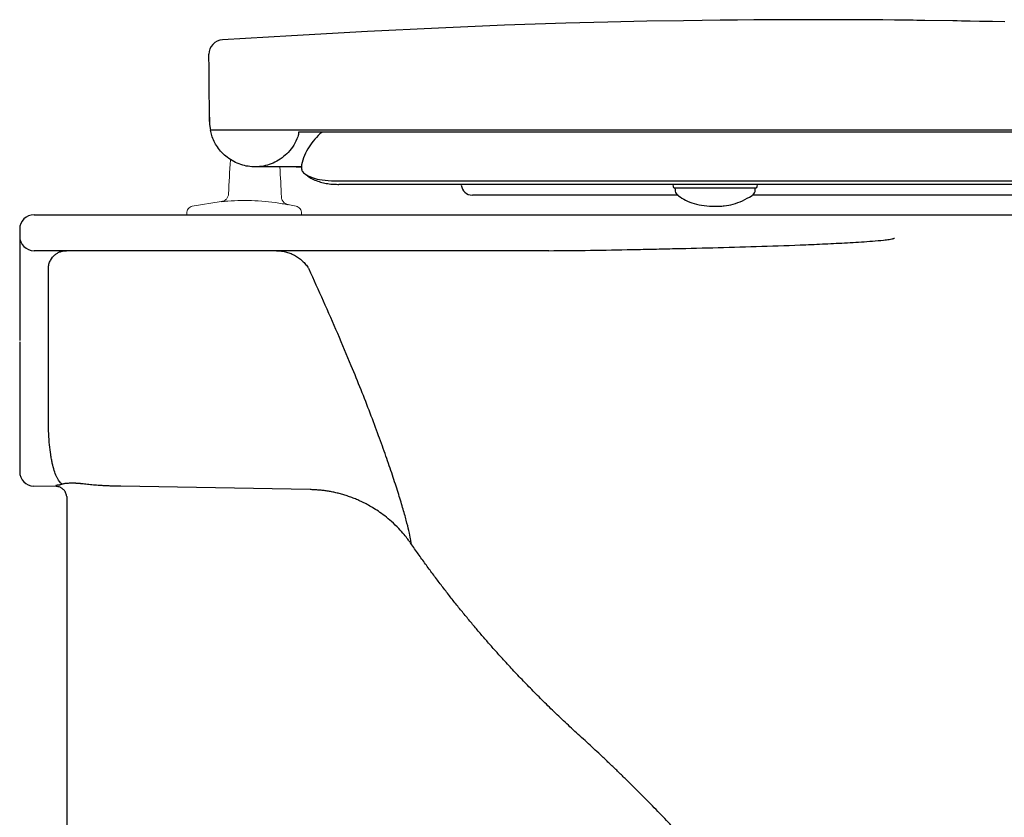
# Model space of a CAD drawing. Header units: millimetres. Extents: x 4604.771 to 4605.302, y 2538.689 to 2539.134.
# Tile 1 of 2: x 4604.818 to 4605.093, y 2538.912 to 2539.134. Entities that reach past the tile are written whole.
import ezdxf

# ---------------------------------------------------------------- set-up
doc = ezdxf.new("R2010")
doc.units = ezdxf.units.MM
doc.layers.add('SANINDUSA', color=3, linetype='Continuous')

msp = doc.modelspace()

# ---------------------------------------------------------------- linework, layer by layer
at = {"layer": 'SANINDUSA'}
for p, q in [((4604.871278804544, 2539.104509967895), (4604.871527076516, 2539.102939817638)), ((4604.871499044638, 2539.102922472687), (4604.871495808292, 2539.102922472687)), ((4604.967949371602, 2539.102922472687), (4604.873906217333, 2539.102922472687)), ((4605.127145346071, 2539.102922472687), (4604.967949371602, 2539.102922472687)), ((4604.889790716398, 2539.092734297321), (4604.883898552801, 2539.092734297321)), ((4604.896844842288, 2539.0932827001), (4604.896851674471, 2539.092351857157)), ((4604.896851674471, 2539.092351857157), (4604.896853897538, 2539.092136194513)), ((4604.907687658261, 2539.087835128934), (4604.907282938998, 2539.087835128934)), ((4604.96810359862, 2539.088835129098), (4604.96814798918, 2539.088835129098)), ((4605.000273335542, 2539.087835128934), (4605.000320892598, 2539.087291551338)), ((4605.023763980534, 2539.087291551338), (4605.02381154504, 2539.087835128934)), ((4605.001501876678, 2539.086835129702), (4605.000818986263, 2539.086835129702)), ((4605.000860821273, 2539.086835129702), (4605.000869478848, 2539.086339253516)), ((4605.014785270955, 2539.086835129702), (4605.001501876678, 2539.086835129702)), ((4605.02326589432, 2539.086835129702), (4605.014785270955, 2539.086835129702)), ((4605.023215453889, 2539.086342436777), (4605.023224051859, 2539.086835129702)), ((4604.944448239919, 2539.084835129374), (4604.944448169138, 2539.084835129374)), ((4605.001728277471, 2539.084835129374), (4604.944448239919, 2539.084835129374)), ((4605.028320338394, 2539.084835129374), (4605.022482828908, 2539.084835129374)), ((4605.118487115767, 2539.084835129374), (4605.028320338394, 2539.084835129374)), ((4604.822395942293, 2539.079383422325), (4605.296265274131, 2539.07938340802)), ((4604.818395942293, 2539.073383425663), (4604.818395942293, 2539.044356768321)), ((4604.826395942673, 2539.044356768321), (4604.826395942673, 2539.064383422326)), ((4604.818395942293, 2539.043989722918), (4604.818395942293, 2539.007884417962)), ((4604.826395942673, 2539.043989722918), (4604.826395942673, 2539.044356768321)), ((4604.826395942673, 2539.021692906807), (4604.826395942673, 2539.043989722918)), ((4604.828621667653, 2539.00370494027), (4604.822326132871, 2539.003814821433)), ((4604.899280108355, 2539.002823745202), (4604.84653556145, 2539.003752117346)), ((4604.831483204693, 2539.000914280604), (4604.831483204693, 2538.86369616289))]:
    msp.add_line(p, q, dxfattribs=at)
at = {"layer": 'SANINDUSA', "linetype": 'Continuous', "lineweight": 15}
for p, q in [((4604.87451880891, 2539.083067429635), (4604.866449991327, 2539.081754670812)), ((4604.86489465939, 2539.079804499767), (4604.864894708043, 2539.079379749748)), ((4604.893108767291, 2539.082189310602), (4604.893100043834, 2539.08222671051)), ((4604.895338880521, 2539.081757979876), (4604.893100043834, 2539.08222671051)), ((4604.896894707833, 2539.079383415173), (4604.89689465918, 2539.079808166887)), ((4604.865581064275, 2539.079379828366), (4604.864894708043, 2539.079379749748)), ((4604.865581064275, 2539.079379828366), (4604.875425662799, 2539.079380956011)), ((4604.886363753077, 2539.079382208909), (4604.875425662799, 2539.079380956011)), ((4604.886363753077, 2539.079382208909), (4604.896208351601, 2539.079383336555)), ((4604.896894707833, 2539.079383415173), (4604.896208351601, 2539.079383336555))]:
    msp.add_line(p, q, dxfattribs=at)
at = {"layer": 'SANINDUSA', "flags": 128}
for points in [[(4605.092726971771, 2539.13309303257), (4605.08923519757, 2539.133171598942), (4605.085690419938, 2539.133246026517), (4605.083072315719, 2539.133297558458), (4605.081850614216, 2539.133320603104), (4605.080612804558, 2539.133343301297), (4605.079387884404, 2539.133365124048), (4605.078186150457, 2539.133385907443), (4605.070422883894, 2539.133505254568), (4605.069637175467, 2539.133515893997), (4605.069033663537, 2539.133523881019), (4605.06902408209, 2539.133524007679), (4605.069014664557, 2539.133524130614), (4605.06898621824, 2539.133524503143), (4605.068939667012, 2539.133525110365), (4605.068870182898, 2539.133526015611), (4605.068864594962, 2539.133526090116), (4605.068859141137, 2539.133526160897), (4605.068853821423, 2539.133526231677), (4605.068162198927, 2539.133535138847), (4605.067165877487, 2539.133547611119), (4605.066196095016, 2539.133559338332), (4605.061981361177, 2539.133605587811), (4605.058716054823, 2539.133636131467), (4605.055920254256, 2539.133658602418), (4605.05288512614, 2539.133679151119), (4605.050239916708, 2539.133693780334), (4605.047092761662, 2539.133707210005), (4605.043422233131, 2539.133717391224), (4605.039228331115, 2539.133721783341), (4605.034511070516, 2539.133717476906), (4605.031361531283, 2539.133709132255), (4605.02721604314, 2539.133691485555), (4605.022851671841, 2539.133664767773), (4605.018268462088, 2539.133627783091), (4605.013466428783, 2539.133579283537), (4605.008445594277, 2539.133517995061), (4605.003205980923, 2539.133442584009), (4604.993031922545, 2539.133263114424), (4604.982122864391, 2539.133022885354), (4604.970479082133, 2539.132712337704), (4604.953417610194, 2539.132152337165), (4604.934991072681, 2539.131399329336), (4604.915200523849, 2539.130415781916), (4604.894049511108, 2539.129226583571), (4604.874858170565, 2539.128107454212)], [(4604.896848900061, 2539.092729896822), (4604.896319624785, 2539.092734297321), (4604.896319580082, 2539.092734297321), (4604.896319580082, 2539.092734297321)]]:
    msp.add_lwpolyline(points, dxfattribs=at)
at = {"layer": 'SANINDUSA'}
for centre, radius, start, end in [((4604.875090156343, 2539.124112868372), 0.003999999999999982, 93.29413372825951, 180.5000000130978), ((4604.944448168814, 2539.087935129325), 0.003100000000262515, 184.9999999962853, 270), ((4604.944448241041, 2539.087935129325), 0.003100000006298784, 185.000001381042, 270), ((4605.000818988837, 2539.087335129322), 0.0004999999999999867, 184.9999999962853, 270), ((4605.023265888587, 2539.087335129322), 0.0004999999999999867, 270, 355.0000000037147), ((4604.822395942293, 2539.075383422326), 0.004000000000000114, 90, 180), ((4604.822395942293, 2539.073383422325), 0.004000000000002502, 180, 270), ((4604.822395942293, 2539.007814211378), 0.004000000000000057, 180, 268.9999999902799)]:
    msp.add_arc(centre, radius, start, end, dxfattribs=at)
at = {"layer": 'SANINDUSA', "linetype": 'Continuous', "lineweight": 15}
for centre, radius, start, end in [((4605.07839493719, 2539.077404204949), 0.202000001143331, 175.1064504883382, 177.7826960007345), ((4604.6893949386, 2539.077359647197), 0.202000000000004, 1.975906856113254, 4.367146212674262)]:
    msp.add_arc(centre, radius, start, end, dxfattribs=at)
at = {"layer": 'SANINDUSA'}
for points, knots in [([(4604.871099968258, 2539.122971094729), (4604.871096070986, 2539.123417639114), (4604.871090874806, 2539.12401301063), (4604.871090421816, 2539.124064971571), (4604.87109030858, 2539.124077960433)], [0, 0, 0, 0, 0.7500264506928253, 1, 1, 1, 1]), ([(4604.871242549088, 2539.106632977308), (4604.871233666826, 2539.107650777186), (4604.871215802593, 2539.1096978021), (4604.871192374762, 2539.112382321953), (4604.87117158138, 2539.114765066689), (4604.87115342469, 2539.116845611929), (4604.871137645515, 2539.118653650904), (4604.871120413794, 2539.120628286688), (4604.871104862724, 2539.122410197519), (4604.871101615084, 2539.122782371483), (4604.871099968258, 2539.122971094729)], [0, 0, 0, 0, 0.1022145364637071, 0.2055764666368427, 0.3033642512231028, 0.4011611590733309, 0.502409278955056, 0.6036652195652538, 0.7990252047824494, 1, 1, 1, 1]), ([(4604.871248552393, 2539.105384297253), (4604.871242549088, 2539.106632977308), (4604.871248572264, 2539.105255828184), (4604.871252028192, 2539.105110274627), (4604.871255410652, 2539.104967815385)], [0, 0, 0, 0, 0.02125894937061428, 0.9999999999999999, 0.9999999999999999, 0.9999999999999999, 0.9999999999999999]), ([(4604.871255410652, 2539.104967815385), (4604.871255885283, 2539.104953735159), (4604.871257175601, 2539.104915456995), (4604.871263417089, 2539.104755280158), (4604.871272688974, 2539.104607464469), (4604.871278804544, 2539.104509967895)], [0, 0, 0, 0, 0.1653321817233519, 0.449468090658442, 1, 1, 1, 1]), ([(4604.88401432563, 2539.092734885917), (4604.883346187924, 2539.092759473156), (4604.88199219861, 2539.0928092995), (4604.879961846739, 2539.093306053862), (4604.877972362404, 2539.094139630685), (4604.875632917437, 2539.095641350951), (4604.873362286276, 2539.098062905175), (4604.871995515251, 2539.100806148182), (4604.871611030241, 2539.102434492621), (4604.871495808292, 2539.102922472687)], [0, 0, 0, 0, 0.1188063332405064, 0.2407625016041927, 0.3631922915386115, 0.489736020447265, 0.7123847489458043, 0.9138078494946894, 1, 1, 1, 1]), ([(4604.873906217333, 2539.102922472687), (4604.873512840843, 2539.102922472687), (4604.872680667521, 2539.102922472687), (4604.871755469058, 2539.102922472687), (4604.871585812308, 2539.102922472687), (4604.871499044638, 2539.102922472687)], [0, 0, 0, 0, 0.3045882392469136, 0.6443450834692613, 1, 1, 1, 1]), ([(4604.896055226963, 2539.102422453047), (4604.896066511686, 2539.101927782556), (4604.895716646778, 2539.100681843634), (4604.894767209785, 2539.098749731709), (4604.893270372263, 2539.09676241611), (4604.891476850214, 2539.095167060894), (4604.889517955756, 2539.093969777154), (4604.887390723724, 2539.093160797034), (4604.885535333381, 2539.092789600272), (4604.884394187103, 2539.092748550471), (4604.884014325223, 2539.092734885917)], [0, 0, 0, 0, 0.07501752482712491, 0.2289997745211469, 0.3830376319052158, 0.5233188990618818, 0.663595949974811, 0.7982355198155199, 0.9328371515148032, 1, 1, 1, 1]), ([(4605.30029126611, 2539.102422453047), (4605.300323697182, 2539.102422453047), (4605.30046204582, 2539.102422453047), (4605.299631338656, 2539.102422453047), (4605.297790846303, 2539.102422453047), (4605.294832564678, 2539.102422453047), (4605.290861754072, 2539.102422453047), (4605.285904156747, 2539.102422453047), (4605.279969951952, 2539.102422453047), (4605.273133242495, 2539.102422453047), (4605.265372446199, 2539.102422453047), (4605.256866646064, 2539.102422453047), (4605.247799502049, 2539.102422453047), (4605.238234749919, 2539.102422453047), (4605.228160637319, 2539.102422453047), (4605.217599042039, 2539.102422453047), (4605.206577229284, 2539.102422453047), (4605.195147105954, 2539.102422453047), (4605.183350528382, 2539.102422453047), (4605.171231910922, 2539.102422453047), (4605.158837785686, 2539.102422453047), (4605.146217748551, 2539.102422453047), (4605.133419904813, 2539.102422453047), (4605.120503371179, 2539.102422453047), (4605.107533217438, 2539.102422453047), (4605.094530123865, 2539.102422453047), (4605.081513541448, 2539.102422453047), (4605.068503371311, 2539.102422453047), (4605.055520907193, 2539.102422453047), (4605.042587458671, 2539.102422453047), (4605.029724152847, 2539.102422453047), (4605.01695279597, 2539.102422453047), (4605.004293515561, 2539.102422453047), (4604.991768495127, 2539.102422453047), (4604.979395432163, 2539.102422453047), (4604.967212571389, 2539.102422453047), (4604.951127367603, 2539.102422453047), (4604.931139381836, 2539.102422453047), (4604.91167098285, 2539.102422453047), (4604.900076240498, 2539.102422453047), (4604.896279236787, 2539.102422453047), (4604.896104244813, 2539.102422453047), (4604.896055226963, 2539.102422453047)], [0, 0, 0, 0, 0.007791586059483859, 0.03323835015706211, 0.05868506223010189, 0.08413200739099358, 0.1095790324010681, 0.135025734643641, 0.1604728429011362, 0.1859196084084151, 0.2113669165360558, 0.2368530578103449, 0.2623446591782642, 0.2878256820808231, 0.3133066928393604, 0.3387947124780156, 0.3642833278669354, 0.3897702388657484, 0.4152571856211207, 0.4407443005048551, 0.4662313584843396, 0.4917187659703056, 0.5172055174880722, 0.5426662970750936, 0.5681309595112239, 0.5935828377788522, 0.6190346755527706, 0.6444866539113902, 0.6699386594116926, 0.6953905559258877, 0.7208423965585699, 0.7462943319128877, 0.7717462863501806, 0.7971981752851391, 0.8226500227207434, 0.8480884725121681, 0.8735312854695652, 0.9244029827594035, 0.9752746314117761, 0.9988602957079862, 0.9996807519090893, 1, 1, 1, 1]), ([(4604.902728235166, 2539.102422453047), (4604.902665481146, 2539.102381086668), (4604.901850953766, 2539.101844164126), (4604.900540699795, 2539.10046658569), (4604.898882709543, 2539.098327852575), (4604.897605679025, 2539.095903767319), (4604.897098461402, 2539.094156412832), (4604.896844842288, 2539.0932827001)], [0, 0, 0, 0, 0.02033891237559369, 0.2639926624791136, 0.5076714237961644, 0.7538257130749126, 1, 1, 1, 1]), ([(4604.892280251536, 2539.092734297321), (4604.891871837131, 2539.092734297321), (4604.891052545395, 2539.092734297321), (4604.890212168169, 2539.092734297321), (4604.889790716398, 2539.092734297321)], [0, 0, 0, 0, 0.4984969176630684, 1, 1, 1, 1]), ([(4604.896319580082, 2539.092734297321), (4604.895510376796, 2539.092734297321), (4604.894276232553, 2539.092734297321), (4604.892791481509, 2539.092734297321), (4604.892280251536, 2539.092734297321)], [0, 0, 0, 0, 0.6556796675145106, 1, 1, 1, 1]), ([(4604.895364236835, 2539.092734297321), (4604.895661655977, 2539.092734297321), (4604.895991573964, 2539.092734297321), (4604.896290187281, 2539.092734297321), (4604.896319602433, 2539.092734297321)], [0, 0, 0, 0, 0.9014941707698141, 0.9999999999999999, 0.9999999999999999, 0.9999999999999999, 0.9999999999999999]), ([(4604.896294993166, 2539.092734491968), (4604.896398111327, 2539.092734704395), (4604.896613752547, 2539.092735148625), (4604.896768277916, 2539.092730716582), (4604.896848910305, 2539.092728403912)], [0, 0, 0, 0, 0.4781931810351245, 1, 1, 1, 1]), ([(4604.896853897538, 2539.092136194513), (4604.896931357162, 2539.091869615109), (4604.897088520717, 2539.091328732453), (4604.89821973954, 2539.090449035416), (4604.900015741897, 2539.08964332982), (4604.902573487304, 2539.088981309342), (4604.90492795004, 2539.088885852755), (4604.906179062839, 2539.088835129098)], [0, 0, 0, 0, 0.1911280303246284, 0.3877937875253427, 0.5788948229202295, 0.7762334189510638, 1, 1, 1, 1]), ([(4604.898210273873, 2539.090557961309), (4604.898266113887, 2539.090502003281), (4604.898637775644, 2539.090129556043), (4604.899521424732, 2539.089573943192), (4604.900902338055, 2539.088885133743), (4604.902479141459, 2539.088373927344), (4604.904145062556, 2539.088027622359), (4604.90574432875, 2539.087875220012), (4604.906824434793, 2539.087861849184), (4604.907282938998, 2539.087835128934)], [0, 0, 0, 0, 0.0296403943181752, 0.1972814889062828, 0.390763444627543, 0.5654449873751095, 0.7248541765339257, 0.881759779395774, 0.9999999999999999, 0.9999999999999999, 0.9999999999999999, 0.9999999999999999]), ([(4604.906179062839, 2539.088835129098), (4604.906315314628, 2539.088835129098), (4604.9078296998, 2539.088835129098), (4604.909523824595, 2539.088835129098), (4604.911065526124, 2539.088835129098)], [0, 0, 0, 0, 0.0899716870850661, 1, 1, 1, 1]), ([(4604.960805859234, 2539.087835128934), (4604.953728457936, 2539.087835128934), (4604.942821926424, 2539.087835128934), (4604.930118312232, 2539.087835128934), (4604.922561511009, 2539.087835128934), (4604.916899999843, 2539.087835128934), (4604.911762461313, 2539.087835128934), (4604.908865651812, 2539.087835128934), (4604.907687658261, 2539.087835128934)], [0, 0, 0, 0, 0.3940123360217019, 0.6071872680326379, 0.7137722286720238, 0.8203915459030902, 0.926961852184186, 1, 1, 1, 1]), ([(4604.911065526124, 2539.088835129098), (4604.920795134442, 2539.088835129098), (4604.939631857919, 2539.088835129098), (4604.958824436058, 2539.088835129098), (4604.96810359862, 2539.088835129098)], [0, 0, 0, 0, 0.51652339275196, 1, 1, 1, 1]), ([(4604.969066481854, 2539.087835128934), (4604.967687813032, 2539.087835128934), (4604.964930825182, 2539.087835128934), (4604.962180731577, 2539.087835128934), (4604.960805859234, 2539.087835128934)], [0, 0, 0, 0, 0.500063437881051, 1, 1, 1, 1]), ([(4604.96814798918, 2539.088835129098), (4604.973149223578, 2539.088835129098), (4604.983164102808, 2539.088835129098), (4604.998411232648, 2539.088835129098), (4605.00870836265, 2539.088835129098), (4605.013806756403, 2539.088835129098)], [0, 0, 0, 0, 0.3349395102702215, 0.670710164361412, 1, 1, 1, 1]), ([(4605.214936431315, 2539.087835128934), (4605.211956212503, 2539.087835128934), (4605.205995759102, 2539.087835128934), (4605.197989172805, 2539.087835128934), (4605.189293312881, 2539.087835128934), (4605.179850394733, 2539.087835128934), (4605.168234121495, 2539.087835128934), (4605.156372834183, 2539.087835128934), (4605.144314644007, 2539.087835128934), (4605.132090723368, 2539.087835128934), (4605.119768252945, 2539.087835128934), (4605.107398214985, 2539.087835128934), (4605.094999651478, 2539.087835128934), (4605.082585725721, 2539.087835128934), (4605.070175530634, 2539.087835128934), (4605.057787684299, 2539.087835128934), (4605.045440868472, 2539.087835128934), (4605.033153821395, 2539.087835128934), (4605.020944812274, 2539.087835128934), (4605.008832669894, 2539.087835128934), (4604.996834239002, 2539.087835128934), (4604.984970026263, 2539.087835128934), (4604.975736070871, 2539.087835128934), (4604.970470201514, 2539.087835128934), (4604.969066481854, 2539.087835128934)], [0, 0, 0, 0, 0.04157004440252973, 0.08314030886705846, 0.1074138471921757, 0.1560630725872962, 0.2047123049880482, 0.2533614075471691, 0.3020107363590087, 0.3506464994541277, 0.3992926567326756, 0.4478793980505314, 0.4964654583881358, 0.5450530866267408, 0.5936407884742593, 0.6422282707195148, 0.6908157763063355, 0.7394033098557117, 0.7879908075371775, 0.8365781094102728, 0.8851654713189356, 0.9337531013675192, 0.9823406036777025, 1, 1, 1, 1]), ([(4605.013806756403, 2539.088835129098), (4605.018664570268, 2539.088835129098), (4605.028390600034, 2539.088835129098), (4605.045096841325, 2539.088835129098), (4605.063889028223, 2539.088835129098), (4605.082501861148, 2539.088835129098), (4605.098875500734, 2539.088835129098), (4605.112992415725, 2539.088835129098), (4605.122354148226, 2539.088835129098), (4605.127033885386, 2539.088835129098)], [0, 0, 0, 0, 0.1307550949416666, 0.2617901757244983, 0.4447563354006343, 0.6277224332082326, 0.7517950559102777, 0.8759274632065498, 1, 1, 1, 1]), ([(4605.000878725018, 2539.086319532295), (4605.000909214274, 2539.08606517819), (4605.000964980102, 2539.085599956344), (4605.001322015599, 2539.085068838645), (4605.001629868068, 2539.084775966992), (4605.001788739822, 2539.084691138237), (4605.001816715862, 2539.084676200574)], [0, 0, 0, 0, 0.3740298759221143, 0.6841126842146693, 0.9443747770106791, 1, 1, 1, 1]), ([(4605.022328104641, 2539.084726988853), (4605.022434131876, 2539.084799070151), (4605.022715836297, 2539.0849905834), (4605.023052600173, 2539.085513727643), (4605.0232430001, 2539.086022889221), (4605.023202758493, 2539.086306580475), (4605.023197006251, 2539.086347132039)], [0, 0, 0, 0, 0.2117110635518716, 0.5624964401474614, 0.9374621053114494, 1, 1, 1, 1]), ([(4605.001816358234, 2539.084681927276), (4605.002461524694, 2539.084253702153), (4605.003857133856, 2539.083327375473), (4605.006255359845, 2539.082394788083), (4605.009035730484, 2539.081837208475), (4605.011005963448, 2539.081779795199), (4605.012042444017, 2539.081749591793)], [0, 0, 0, 0, 0.2052842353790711, 0.4440661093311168, 0.7075398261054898, 1, 1, 1, 1]), ([(4605.012042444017, 2539.081749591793), (4605.012447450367, 2539.081753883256), (4605.013228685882, 2539.081762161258), (4605.014943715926, 2539.081882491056), (4605.017147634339, 2539.082284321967), (4605.019783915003, 2539.08325275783), (4605.021277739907, 2539.084184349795), (4605.022328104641, 2539.084726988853)], [0, 0, 0, 0, 0.1313268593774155, 0.2533224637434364, 0.48613004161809, 0.7368147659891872, 0.9999999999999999, 0.9999999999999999, 0.9999999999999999, 0.9999999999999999]), ([(4604.818395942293, 2539.075383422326), (4604.818395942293, 2539.075383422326), (4604.818395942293, 2539.075336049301), (4604.818395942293, 2539.075193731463), (4604.818395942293, 2539.075135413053), (4604.818395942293, 2539.074997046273), (4604.818395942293, 2539.074916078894), (4604.818395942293, 2539.074734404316), (4604.818395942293, 2539.074634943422), (4604.818395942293, 2539.074418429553), (4604.818395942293, 2539.074299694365), (4604.818395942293, 2539.074053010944), (4604.818395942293, 2539.07392492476), (4604.818395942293, 2539.07365894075), (4604.818395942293, 2539.073521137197), (4604.818395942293, 2539.073383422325)], [0, 0, 0, 0, 0.2499999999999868, 0.2499999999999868, 0.374999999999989, 0.374999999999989, 0.4999999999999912, 0.4999999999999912, 0.6249999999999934, 0.6249999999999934, 0.7499999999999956, 0.7499999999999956, 0.8749999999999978, 0.8749999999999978, 1, 1, 1, 1]), ([(4604.965719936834, 2539.069383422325), (4604.969555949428, 2539.069383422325), (4604.97341594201, 2539.069422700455), (4604.981191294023, 2539.069542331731), (4604.985101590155, 2539.069622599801), (4604.991000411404, 2539.069748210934), (4604.992972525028, 2539.069790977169), (4604.996929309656, 2539.069874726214), (4604.998912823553, 2539.069917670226), (4605.004877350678, 2539.07005351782), (4605.008873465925, 2539.070151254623), (4605.016910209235, 2539.070362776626), (4605.020950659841, 2539.070476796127), (4605.029080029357, 2539.070733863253), (4605.03317145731, 2539.070878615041), (4605.03933773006, 2539.071132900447), (4605.041396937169, 2539.071223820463), (4605.045520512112, 2539.071420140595), (4605.047584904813, 2539.071525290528), (4605.051717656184, 2539.071761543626), (4605.053786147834, 2539.071890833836), (4605.056889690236, 2539.072132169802), (4605.057924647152, 2539.072219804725), (4605.059473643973, 2539.072383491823), (4605.059989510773, 2539.072442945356), (4605.060760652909, 2539.072555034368), (4605.061017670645, 2539.072595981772), (4605.06139963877, 2539.072672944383), (4605.061526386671, 2539.072701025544), (4605.061714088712, 2539.07275325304), (4605.061776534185, 2539.072772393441), (4605.061898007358, 2539.072818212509), (4605.061958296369, 2539.072842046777), (4605.062009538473, 2539.072884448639)], [0, 0, 0, 0, 0.1250000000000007, 0.1250000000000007, 0.2500000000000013, 0.2500000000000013, 0.3125000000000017, 0.3125000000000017, 0.375000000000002, 0.375000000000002, 0.5000000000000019, 0.5000000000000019, 0.6250000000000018, 0.6250000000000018, 0.7500000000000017, 0.7500000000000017, 0.8125000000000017, 0.8125000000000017, 0.8750000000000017, 0.8750000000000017, 0.9375000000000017, 0.9375000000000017, 0.9687500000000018, 0.9687500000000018, 0.9843750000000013, 0.9843750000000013, 0.9921875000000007, 0.9921875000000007, 0.9960937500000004, 0.9960937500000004, 0.9980468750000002, 0.9980468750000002, 1, 1, 1, 1]), ([(4604.965719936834, 2539.069383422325), (4604.953542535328, 2539.069383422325), (4604.941470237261, 2539.069383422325), (4604.917471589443, 2539.069383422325), (4604.90555251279, 2539.069383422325), (4604.869902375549, 2539.069383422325), (4604.846273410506, 2539.069383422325), (4604.822395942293, 2539.069383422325)], [0, 0, 0, 0, 0.2500000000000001, 0.2500000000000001, 0.5000000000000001, 0.5000000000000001, 1, 1, 1, 1]), ([(4604.826395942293, 2539.064383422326), (4604.826395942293, 2539.064840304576), (4604.826456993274, 2539.065256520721), (4604.826654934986, 2539.066019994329), (4604.82679248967, 2539.066367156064), (4604.827284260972, 2539.067316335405), (4604.827711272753, 2539.067819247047), (4604.828421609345, 2539.068414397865), (4604.828670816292, 2539.06858599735), (4604.82918670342, 2539.068878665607), (4604.82945363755, 2539.068999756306), (4604.829997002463, 2539.06919237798), (4604.830273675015, 2539.069264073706), (4604.83069249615, 2539.069335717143), (4604.830832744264, 2539.069353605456), (4604.831113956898, 2539.06937745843), (4604.831255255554, 2539.069383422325), (4604.831395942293, 2539.069383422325)], [0, 0, 0, 0, 0.1249999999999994, 0.1249999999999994, 0.2499999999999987, 0.2499999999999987, 0.4999999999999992, 0.4999999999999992, 0.6249999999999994, 0.6249999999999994, 0.7499999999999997, 0.7499999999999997, 0.875, 0.875, 0.9375, 0.9375, 1, 1, 1, 1]), ([(4604.889934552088, 2539.069383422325), (4604.890875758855, 2539.069383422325), (4604.891788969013, 2539.069252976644), (4604.892896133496, 2539.068945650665), (4604.893115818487, 2539.068876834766), (4604.893551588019, 2539.068724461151), (4604.893768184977, 2539.068640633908), (4604.894403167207, 2539.068370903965), (4604.89480963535, 2539.068166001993), (4604.895589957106, 2539.067709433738), (4604.895963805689, 2539.067457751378), (4604.896678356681, 2539.066908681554), (4604.897019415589, 2539.066610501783), (4604.89765411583, 2539.065981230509), (4604.897950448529, 2539.065647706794), (4604.898357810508, 2539.065126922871), (4604.898487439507, 2539.064949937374), (4604.898672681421, 2539.064679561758), (4604.898732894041, 2539.064588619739), (4604.898850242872, 2539.064405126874), (4604.898907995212, 2539.06431152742), (4604.898962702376, 2539.064219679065)], [0, 0, 0, 0, 0.2500000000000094, 0.2500000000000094, 0.3125000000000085, 0.3125000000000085, 0.3750000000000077, 0.3750000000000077, 0.500000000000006, 0.500000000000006, 0.6250000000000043, 0.6250000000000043, 0.7500000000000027, 0.7500000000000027, 0.8750000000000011, 0.8750000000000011, 0.937499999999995, 0.937499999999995, 0.9687499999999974, 0.9687499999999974, 1, 1, 1, 1]), ([(4604.927370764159, 2538.987769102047), (4604.927351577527, 2538.988145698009), (4604.927313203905, 2538.988898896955), (4604.926832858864, 2538.991190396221), (4604.926074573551, 2538.994180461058), (4604.925063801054, 2538.997761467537), (4604.923781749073, 2539.001978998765), (4604.922221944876, 2539.006794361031), (4604.920407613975, 2539.01210815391), (4604.918338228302, 2539.01789165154), (4604.916016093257, 2539.024086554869), (4604.913465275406, 2539.030617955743), (4604.910463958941, 2539.038022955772), (4604.906973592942, 2539.046279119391), (4604.903017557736, 2539.055308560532), (4604.900312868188, 2539.061252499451), (4604.89896269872, 2539.064219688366)], [0, 0, 0, 0, 0.07005826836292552, 0.1401178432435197, 0.2033067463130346, 0.2667433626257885, 0.3299644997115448, 0.3948353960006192, 0.459924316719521, 0.5248393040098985, 0.5930437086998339, 0.6614354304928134, 0.7296767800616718, 0.8196659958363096, 0.9099780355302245, 1, 1, 1, 1]), ([(4604.830200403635, 2539.004340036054), (4604.83003406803, 2539.004451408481), (4604.829886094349, 2539.004580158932), (4604.829604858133, 2539.004872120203), (4604.829472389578, 2539.005035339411), (4604.829217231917, 2539.005396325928), (4604.829094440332, 2539.005594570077), (4604.828857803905, 2539.006023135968), (4604.828743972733, 2539.006253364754), (4604.828193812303, 2539.007482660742), (4604.827811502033, 2539.008714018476), (4604.827401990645, 2539.010560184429), (4604.827323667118, 2539.010944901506), (4604.82717461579, 2539.011745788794), (4604.827103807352, 2539.012162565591), (4604.826904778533, 2539.013453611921), (4604.826789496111, 2539.01437145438), (4604.826505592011, 2539.017264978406), (4604.826395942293, 2539.019383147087), (4604.826395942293, 2539.021692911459)], [0, 0, 0, 0, 0.06249999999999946, 0.06249999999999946, 0.1249999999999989, 0.1249999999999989, 0.1874999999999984, 0.1874999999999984, 0.2499999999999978, 0.2499999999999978, 0.4999999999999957, 0.4999999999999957, 0.5624999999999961, 0.5624999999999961, 0.6249999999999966, 0.6249999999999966, 0.7499999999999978, 0.7499999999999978, 1, 1, 1, 1]), ([(4604.829477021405, 2539.004105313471), (4604.829433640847, 2539.004100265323), (4604.829347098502, 2539.004090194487), (4604.829227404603, 2539.004075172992), (4604.829115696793, 2539.004060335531), (4604.829012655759, 2539.004045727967), (4604.828918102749, 2539.004031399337), (4604.828832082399, 2539.004017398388), (4604.828734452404, 2539.004000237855), (4604.828635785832, 2539.003980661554), (4604.82855185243, 2539.003959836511), (4604.828497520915, 2539.003941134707), (4604.828488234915, 2539.003930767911), (4604.828483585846, 2539.003925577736)], [0, 0, 0, 0, 0.07116708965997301, 0.1419752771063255, 0.2125709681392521, 0.2831018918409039, 0.3537161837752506, 0.424561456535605, 0.4957838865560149, 0.6231245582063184, 0.749017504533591, 0.8743446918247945, 1, 1, 1, 1]), ([(4604.831483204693, 2539.000914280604), (4604.831461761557, 2539.001160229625), (4604.831432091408, 2539.001500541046), (4604.831121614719, 2539.002163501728), (4604.830874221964, 2539.002528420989), (4604.83067199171, 2539.002770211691), (4604.830442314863, 2539.002992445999), (4604.830190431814, 2539.003187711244), (4604.829923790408, 2539.003351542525), (4604.829552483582, 2539.003527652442), (4604.829079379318, 2539.003670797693), (4604.828718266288, 2539.00369457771), (4604.828535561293, 2539.0037066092)], [0, 0, 0, 0, 0.3995492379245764, 0.5528428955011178, 0.6126838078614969, 0.6631682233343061, 0.7074319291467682, 0.7484408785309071, 0.7885545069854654, 0.8292101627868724, 0.913588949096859, 1, 1, 1, 1]), ([(4604.830200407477, 2539.004340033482), (4604.830167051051, 2539.004326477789), (4604.830098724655, 2539.004298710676), (4604.830000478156, 2539.004261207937), (4604.829903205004, 2539.004226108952), (4604.82980836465, 2539.004194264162), (4604.829716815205, 2539.00416592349), (4604.829629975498, 2539.004141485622), (4604.829548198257, 2539.004120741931), (4604.82950104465, 2539.004110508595), (4604.829477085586, 2539.004105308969)], [0, 0, 0, 0, 0.1075142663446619, 0.2202293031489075, 0.3380716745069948, 0.4609341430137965, 0.5886889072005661, 0.7212006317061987, 0.8583401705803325, 1, 1, 1, 1]), ([(4604.831483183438, 2539.004538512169), (4604.831454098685, 2539.004537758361), (4604.831292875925, 2539.00453357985), (4604.830997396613, 2539.004509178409), (4604.830596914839, 2539.004446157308), (4604.830333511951, 2539.004375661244), (4604.830200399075, 2539.004340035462)], [0, 0, 0, 0, 0.0669937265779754, 0.3713599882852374, 0.6823114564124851, 1, 1, 1, 1]), ([(4604.836045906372, 2539.004408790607), (4604.835975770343, 2539.004418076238), (4604.835836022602, 2539.004436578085), (4604.835620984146, 2539.00446215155), (4604.835403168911, 2539.004485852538), (4604.835182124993, 2539.004507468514), (4604.834957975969, 2539.00452696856), (4604.834730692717, 2539.00454428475), (4604.834500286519, 2539.004559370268), (4604.834266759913, 2539.004572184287), (4604.83403010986, 2539.004582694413), (4604.83371231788, 2539.00459354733), (4604.833315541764, 2539.004601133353), (4604.832844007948, 2539.004600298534), (4604.832380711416, 2539.004589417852), (4604.83192432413, 2539.004569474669), (4604.83163079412, 2539.004548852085), (4604.831483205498, 2539.004538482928)], [0, 0, 0, 0, 0.05048108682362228, 0.1005847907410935, 0.1504130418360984, 0.2000694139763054, 0.249658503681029, 0.2992852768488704, 0.3490544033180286, 0.3990696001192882, 0.4494330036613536, 0.5002445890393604, 0.601256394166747, 0.7009134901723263, 0.8000362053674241, 0.8994570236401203, 1, 1, 1, 1]), ([(4604.846535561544, 2539.003752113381), (4604.846369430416, 2539.003755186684), (4604.846037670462, 2539.003761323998), (4604.845540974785, 2539.003772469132), (4604.845046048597, 2539.003785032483), (4604.844552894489, 2539.00379917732), (4604.844061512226, 2539.003814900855), (4604.843571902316, 2539.003832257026), (4604.843084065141, 2539.003851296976), (4604.842598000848, 2539.003872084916), (4604.842113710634, 2539.003894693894), (4604.841631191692, 2539.003919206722), (4604.841010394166, 2539.003953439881), (4604.840257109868, 2539.003999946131), (4604.839379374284, 2539.004062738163), (4604.83851890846, 2539.004133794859), (4604.837676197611, 2539.004214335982), (4604.836849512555, 2539.004304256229), (4604.836313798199, 2539.004373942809), (4604.836045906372, 2539.004408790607)], [0, 0, 0, 0, 0.04555914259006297, 0.09098053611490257, 0.1362862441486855, 0.1814984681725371, 0.2266395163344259, 0.2717317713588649, 0.3167976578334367, 0.3618596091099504, 0.40694003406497, 0.4520612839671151, 0.4972456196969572, 0.5820149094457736, 0.6661893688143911, 0.7499206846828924, 0.833362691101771, 0.9166705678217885, 1, 1, 1, 1]), ([(4604.92737076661, 2538.987769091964), (4604.927281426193, 2538.987896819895), (4604.926989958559, 2538.988313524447), (4604.926361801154, 2538.989164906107), (4604.925334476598, 2538.990454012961), (4604.923843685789, 2538.992124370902), (4604.922042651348, 2538.993871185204), (4604.920126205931, 2538.995468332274), (4604.918347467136, 2538.996760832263), (4604.916712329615, 2538.997807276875), (4604.91523280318, 2538.998649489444), (4604.913863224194, 2538.999348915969), (4604.912547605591, 2538.999952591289), (4604.911240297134, 2539.000488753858), (4604.90994499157, 2539.00096040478), (4604.908665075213, 2539.001370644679), (4604.907403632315, 2539.001722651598), (4604.906163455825, 2539.002019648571), (4604.904947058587, 2539.002264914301), (4604.903756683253, 2539.002461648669), (4604.902594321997, 2539.002613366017), (4604.901461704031, 2539.002722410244), (4604.900360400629, 2539.002795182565), (4604.899636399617, 2539.002814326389), (4604.899280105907, 2539.002823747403)], [0, 0, 0, 0, 0.01413175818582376, 0.04610399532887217, 0.09590770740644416, 0.1635295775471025, 0.2489529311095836, 0.3231272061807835, 0.3895305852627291, 0.4481683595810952, 0.4990445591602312, 0.5438205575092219, 0.587552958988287, 0.6302429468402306, 0.6718915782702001, 0.7124998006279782, 0.7520684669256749, 0.7905983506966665, 0.8280901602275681, 0.8645445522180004, 0.8999621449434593, 0.9343435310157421, 0.9676892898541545, 1, 1, 1, 1]), ([(4605.03396530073, 2538.869224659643), (4605.033527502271, 2538.869795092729), (4605.032646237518, 2538.870943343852), (4605.031306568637, 2538.872669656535), (4605.029942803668, 2538.874412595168), (4605.028553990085, 2538.876171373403), (4605.02714002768, 2538.877945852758), (4605.025700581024, 2538.879735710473), (4605.024235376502, 2538.881540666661), (4605.022744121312, 2538.883360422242), (4605.021226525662, 2538.885194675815), (4605.019682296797, 2538.887043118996), (4605.018111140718, 2538.888905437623), (4605.016512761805, 2538.890781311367), (4605.014886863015, 2538.89267041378), (4605.013233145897, 2538.89457241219), (4605.011551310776, 2538.896486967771), (4605.009841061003, 2538.898413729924), (4605.008102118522, 2538.9003523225), (4605.006334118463, 2538.90230228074), (4605.004536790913, 2538.904263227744), (4605.002709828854, 2538.906234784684), (4605.000852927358, 2538.908216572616), (4604.998965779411, 2538.910208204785), (4604.997048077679, 2538.912209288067), (4604.995099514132, 2538.914219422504), (4604.993119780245, 2538.916238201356), (4604.991108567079, 2538.918265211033), (4604.989065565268, 2538.920300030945), (4604.986990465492, 2538.922342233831), (4604.984882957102, 2538.924391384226), (4604.98274273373, 2538.926447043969), (4604.980664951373, 2538.928418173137), (4604.978666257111, 2538.930292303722), (4604.976763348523, 2538.932057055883), (4604.974876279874, 2538.933789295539), (4604.973003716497, 2538.935486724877), (4604.971172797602, 2538.937178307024), (4604.969380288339, 2538.938859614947), (4604.967626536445, 2538.940530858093), (4604.965910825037, 2538.942191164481), (4604.9642327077, 2538.943839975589), (4604.962591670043, 2538.945476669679), (4604.9609872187, 2538.947100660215), (4604.959418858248, 2538.948711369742), (4604.957886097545, 2538.950308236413), (4604.956388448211, 2538.951890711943), (4604.954925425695, 2538.953458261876), (4604.953496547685, 2538.955010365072), (4604.951853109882, 2538.956819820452), (4604.949987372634, 2538.958909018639), (4604.947893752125, 2538.961301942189), (4604.945804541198, 2538.963739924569), (4604.943720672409, 2538.966223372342), (4604.941643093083, 2538.968752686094), (4604.939572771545, 2538.971328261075), (4604.937510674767, 2538.973950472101), (4604.935457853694, 2538.976619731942), (4604.933415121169, 2538.979336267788), (4604.931384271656, 2538.982100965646), (4604.92936346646, 2538.984912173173), (4604.928037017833, 2538.986813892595), (4604.92737076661, 2538.987769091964)], [0, 0, 0, 0, 0.01350760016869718, 0.02719007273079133, 0.04104741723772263, 0.05507963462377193, 0.06928672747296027, 0.08366870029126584, 0.09822555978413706, 0.1129573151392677, 0.127863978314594, 0.1429455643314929, 0.1582020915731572, 0.1736335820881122, 0.1892400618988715, 0.2050215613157, 0.2209781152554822, 0.2371097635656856, 0.2534164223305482, 0.2698976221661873, 0.2865533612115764, 0.3033836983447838, 0.3203886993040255, 0.3375684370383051, 0.3549229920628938, 0.3724524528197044, 0.3901569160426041, 0.4080364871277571, 0.4260912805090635, 0.444321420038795, 0.4627270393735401, 0.4813082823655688, 0.5000653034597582, 0.5165260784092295, 0.5327764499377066, 0.5488163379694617, 0.5646442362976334, 0.5802526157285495, 0.5956408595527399, 0.6108094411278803, 0.6257588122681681, 0.6404894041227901, 0.6550016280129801, 0.6692958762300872, 0.6833725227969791, 0.6972319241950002, 0.7108744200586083, 0.724300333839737, 0.7375099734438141, 0.750503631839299, 0.7702170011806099, 0.7901252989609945, 0.8102287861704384, 0.8305277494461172, 0.8510225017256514, 0.8717133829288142, 0.8926007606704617, 0.9136850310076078, 0.9349666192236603, 0.956445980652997, 0.9781236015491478, 1, 1, 1, 1])]:
    msp.add_open_spline(points, degree=3, knots=knots, dxfattribs=at)
at = {"layer": 'SANINDUSA', "linetype": 'Continuous', "lineweight": 15}
for points, knots in [([(4604.87618655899, 2539.084127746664), (4604.876249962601, 2539.084235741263), (4604.876479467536, 2539.084550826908), (4604.876518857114, 2539.084945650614), (4604.876546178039, 2539.085219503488)], [0, 0, 0, 0, 0.3063920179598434, 1, 1, 1, 1]), ([(4604.87451880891, 2539.083067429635), (4604.874781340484, 2539.083123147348), (4604.875306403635, 2539.083234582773), (4604.875895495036, 2539.083646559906), (4604.876104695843, 2539.084009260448), (4604.87618655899, 2539.084127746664)], [0, 0, 0, 0, 0.3908901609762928, 0.781780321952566, 1, 1, 1, 1]), ([(4604.87451880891, 2539.083067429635), (4604.87451880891, 2539.083067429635), (4604.874518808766, 2539.083067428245), (4604.874519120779, 2539.083061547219), (4604.874519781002, 2539.083039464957), (4604.874520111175, 2539.083028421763)], [0, 0, 0, 0, 2.999752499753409e-05, 0.4999215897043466, 1, 1, 1, 1]), ([(4604.874520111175, 2539.083028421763), (4604.87511477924, 2539.08308290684), (4604.878218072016, 2539.083367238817), (4604.883904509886, 2539.083424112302), (4604.889511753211, 2539.082837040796), (4604.892567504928, 2539.082286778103), (4604.893108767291, 2539.082189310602)], [0, 0, 0, 0, 0.09598697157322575, 0.5009108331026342, 0.9115968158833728, 0.9999999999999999, 0.9999999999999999, 0.9999999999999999, 0.9999999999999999]), ([(4604.891591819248, 2539.083342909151), (4604.891531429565, 2539.083433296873), (4604.891330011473, 2539.08373476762), (4604.891296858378, 2539.084101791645), (4604.891273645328, 2539.084358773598)], [0, 0, 0, 0, 0.2998225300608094, 1, 1, 1, 1]), ([(4604.893100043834, 2539.08222671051), (4604.892858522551, 2539.082299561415), (4604.892375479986, 2539.082445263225), (4604.891846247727, 2539.082865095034), (4604.891659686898, 2539.083215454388), (4604.891591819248, 2539.083342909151)], [0, 0, 0, 0, 0.3888341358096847, 0.777668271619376, 0.9999999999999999, 0.9999999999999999, 0.9999999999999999, 0.9999999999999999])]:
    msp.add_open_spline(points, degree=3, knots=knots, dxfattribs=at)
for points in [[(4604.866449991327, 2539.081754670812), (4604.866235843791, 2539.081683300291), (4604.865807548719, 2539.08154055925), (4604.865304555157, 2539.081072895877), (4604.864960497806, 2539.08047847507), (4604.864916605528, 2539.080029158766), (4604.86489465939, 2539.079804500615)], [(4604.89689465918, 2539.079808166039), (4604.896872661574, 2539.080032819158), (4604.896828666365, 2539.080482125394), (4604.896484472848, 2539.081076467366), (4604.895981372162, 2539.081544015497), (4604.895553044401, 2539.081686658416), (4604.895338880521, 2539.081757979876)]]:
    msp.add_open_spline(points, degree=3, dxfattribs=at)

doc.saveas('drawing.dxf')
